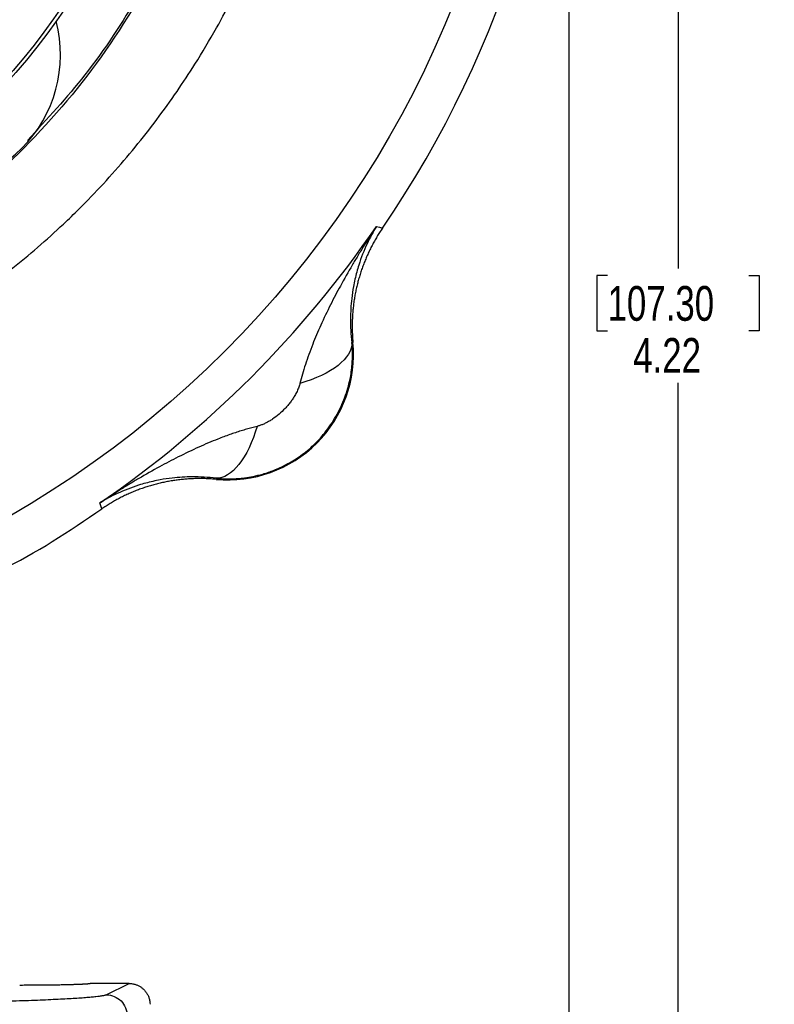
# Model space of a CAD drawing. Header units: inches. Extents: x 0.3 to 34.1, y 0.2 to 21.7.
# Tile 10 of 25: x 9.2 to 11.9, y 5.1 to 8.6. Entities that reach past the tile are written whole.
import ezdxf

# ---------------------------------------------------------------- set-up
doc = ezdxf.new("R2010")
doc.units = ezdxf.units.IN
doc.header["$MEASUREMENT"] = 0
doc.layers.add('SLD-0', color=7, linetype='Continuous', lineweight=25)
doc.styles.add('SLDTEXTSTYLE0', font='TXT', dxfattribs={"width": 0.75})
doc.dimstyles.new('SLDDIMSTYLE0', dxfattribs={"dimtxt": 0.125, "dimasz": 0.13, "dimexe": 0, "dimexo": 0.0625, "dimgap": 0.03125, "dimtad": 0, "dimtih": 1, "dimtoh": 1, "dimlfac": 0.8, "dimrnd": 1e-09, "dimzin": 12, "dimdsep": 46, "dimtxsty": 'SLDTEXTSTYLE0', "dimsah": 1, "dimcen": 0.09, "dimadec": 0, "dimazin": 3, "dimtfac": 1, "dimtofl": 0, "dimtmove": 0, "dimatfit": 3, "dimfxl": 1, "dimfrac": 2, "dimtolj": 1, "dimtzin": 12, "dimarcsym": 0})

# ---------------------------------------------------------------- blocks, each defined once
blk = doc.blocks.new('_D')
at = {"layer": 'SLD-0'}
for p, q in [((11.1947, 10.0045), (11.1947, 1.9964)), ((5.7822, 5.2482), (5.7822, 1.9964)), ((8.4988, 2.3015), (8.4607, 2.3015)), ((8.4607, 2.3015), (8.4607, 2.103)), ((9.0068, 2.3015), (9.0449, 2.3015)), ((9.0449, 2.3015), (9.0449, 2.103)), ((5.7822, 2.1214), (8.3511, 2.1214)), ((8.4607, 2.103), (8.4988, 2.103)), ((9.0449, 2.103), (9.0068, 2.103)), ((11.1947, 2.1214), (9.1545, 2.1214))]:
    blk.add_line(p, q, dxfattribs=at)
for points in [[(5.7822, 2.1214), (5.9122, 2.1014), (5.9122, 2.1414)], [(11.1947, 2.1214), (11.0647, 2.1414), (11.0647, 2.1014)]]:
    blk.add_solid(points, dxfattribs=at)
at = {"layer": 'SLD-0', "char_height": 0.125, "attachment_point": 1, "style": 'SLDTEXTSTYLE0'}
for s, insert in [('109.98', (8.4988, 2.2642)), ('4.33', (8.5912, 2.0771))]:
    blk.add_mtext(s, dxfattribs=dict(at, insert=insert))
blk = doc.blocks.new('_D_2')
at = {"layer": 'SLD-0'}
for p, q in [((5.7822, 5.2482), (5.7822, 2.4689)), ((9.6885, 4.7238), (9.6885, 2.4689)), ((7.7886, 2.7739), (7.7505, 2.7739)), ((7.7505, 2.7739), (7.7505, 2.5755)), ((8.2042, 2.7739), (8.2423, 2.7739)), ((8.2423, 2.7739), (8.2423, 2.5755)), ((5.7822, 2.5939), (7.6409, 2.5939)), ((9.6885, 2.5939), (8.3519, 2.5939)), ((7.7505, 2.5755), (7.7886, 2.5755)), ((8.2423, 2.5755), (8.2042, 2.5755))]:
    blk.add_line(p, q, dxfattribs=at)
for points in [[(5.7822, 2.5939), (5.9122, 2.5739), (5.9122, 2.6139)], [(9.6885, 2.5939), (9.5585, 2.6139), (9.5585, 2.5739)]]:
    blk.add_solid(points, dxfattribs=at)
at = {"layer": 'SLD-0', "char_height": 0.125, "attachment_point": 1, "style": 'SLDTEXTSTYLE0'}
for s, insert in [('79.38', (7.7886, 2.7366)), ('3.13', (7.8348, 2.5496))]:
    blk.add_mtext(s, dxfattribs=dict(at, insert=insert))
blk = doc.blocks.new('_D_5')
at = {"layer": 'SLD-0'}
for p, q in [((8.9088, 10.0545), (11.7134, 10.0545)), ((11.5884, 10.0545), (11.5884, 7.7388)), ((11.3344, 7.7134), (11.2963, 7.7134)), ((11.2963, 7.7134), (11.2963, 7.515)), ((11.8424, 7.7134), (11.8805, 7.7134)), ((11.8805, 7.7134), (11.8805, 7.515)), ((11.2963, 7.515), (11.3344, 7.515)), ((11.8805, 7.515), (11.8424, 7.515)), ((11.5884, 4.7738), (11.5884, 7.328)), ((9.6562, 4.7738), (11.7134, 4.7738))]:
    blk.add_line(p, q, dxfattribs=at)
for points in [[(11.5884, 10.0545), (11.5684, 9.9245), (11.6084, 9.9245)], [(11.5884, 4.7738), (11.6084, 4.9038), (11.5684, 4.9038)]]:
    blk.add_solid(points, dxfattribs=at)
at = {"layer": 'SLD-0', "char_height": 0.125, "attachment_point": 1, "style": 'SLDTEXTSTYLE0'}
for s, insert in [('107.30', (11.3344, 7.6761)), ('4.22', (11.4268, 7.4891))]:
    blk.add_mtext(s, dxfattribs=dict(at, insert=insert))

msp = doc.modelspace()

# ---------------------------------------------------------------- linework, layer by layer
at = {"color": 7, "linetype": 'Continuous', "lineweight": 25}
for p, q in [((10.5031, 7.8906), (10.5136, 7.8874)), ((10.5136, 7.8874), (10.5246, 7.8841)), ((10.4147, 7.4732), (10.4187, 7.4729)), ((9.9263, 6.9806), (9.9261, 6.9846)), ((9.5118, 6.8856), (9.5086, 6.8962)), ((9.5152, 6.8747), (9.5118, 6.8856)), ((9.4741, 5.1669), (9.4741, 5.1671)), ((9.6135, 5.1669), (9.4741, 5.1669)), ((9.5313, 5.1259), (9.6135, 5.1669))]:
    msp.add_line(p, q, dxfattribs=at)
for radius in [3.6954, 2.4613, 2.4488]:
    msp.add_circle((7.3447, 10.0545), radius, dxfattribs=at)
for centre, radius, start, end in [((7.3447, 10.0545), 3.85, 325.6839, 34.3161), ((8.8915, 8.5077), 0.475, 255.2521, 14.7479), ((7.3447, 10.0545), 3.8286, 304.4163, 325.5837), ((9.969, 7.4303), 0.4517, 264.581, 5.4189)]:
    msp.add_arc(centre, radius, start, end, dxfattribs=at)
for points, knots in [([(9.2454, 11.9113), (9.3172, 11.8337), (9.4678, 11.6709), (9.6535, 11.3873), (9.8084, 11.0751), (9.9204, 10.7447), (9.9885, 10.4026), (10.0113, 10.0545), (9.9885, 9.7065), (9.9204, 9.3644), (9.8084, 9.034), (9.6535, 8.7217), (9.4684, 8.4391), (9.3186, 8.277), (9.2475, 8.2002)], [0, 0, 0, 0, 0.077081, 0.161742, 0.246404, 0.331066, 0.415728, 0.500389, 0.585051, 0.669713, 0.754374, 0.839036, 0.923698, 1, 1, 1, 1]), ([(10.0119, 10.0545), (10.0119, 9.902), (9.9988, 9.7494), (9.9467, 9.4488), (9.9077, 9.3007), (9.805, 9.0134), (9.7413, 8.8742), (9.5911, 8.6086), (9.5046, 8.4823), (9.3112, 8.2462), (9.2044, 8.1366), (8.9736, 7.937), (8.8496, 7.8472), (8.5881, 7.69), (8.4506, 7.6226), (8.1661, 7.5124), (8.0191, 7.4695), (7.8695, 7.4395)], [0, 0, 0, 0, 0.125, 0.125, 0.25, 0.25, 0.375, 0.375, 0.5, 0.5, 0.625, 0.625, 0.75, 0.75, 0.875, 0.875, 1, 1, 1, 1]), ([(7.9277, 7.1498), (7.9389, 7.1521), (7.9616, 7.1568), (7.9959, 7.1643), (8.0306, 7.1724), (8.0658, 7.181), (8.1015, 7.1903), (8.1375, 7.2001), (8.1999, 7.218), (8.2916, 7.247), (8.4029, 7.2873), (8.5164, 7.3337), (8.6361, 7.3881), (8.7644, 7.454), (8.9201, 7.5442), (9.0946, 7.6606), (9.2546, 7.7874), (9.3662, 7.888), (9.426, 7.9459), (9.5149, 8.0356), (9.6373, 8.1728), (9.7619, 8.3389), (9.857, 8.4835), (9.947, 8.6345), (10.0449, 8.8277), (10.1112, 8.9912), (10.1448, 9.0865), (10.1585, 9.1267), (10.1811, 9.1971), (10.2083, 9.2922), (10.2373, 9.4113), (10.2583, 9.5153), (10.2738, 9.6091), (10.2832, 9.6769), (10.2905, 9.7388), (10.296, 9.795), (10.3007, 9.8539), (10.3043, 9.916), (10.3068, 9.9835), (10.3072, 10.0303), (10.3073, 10.0545)], [0, 0, 0, 0, 0.008476, 0.017102, 0.025875, 0.034792, 0.043851, 0.053047, 0.062379, 0.091696, 0.124038, 0.14968, 0.182159, 0.220994, 0.256089, 0.314839, 0.375648, 0.406487, 0.4257, 0.437072, 0.499661, 0.561213, 0.590061, 0.627342, 0.690859, 0.74965, 0.757378, 0.765418, 0.780995, 0.811903, 0.83836, 0.871442, 0.890183, 0.908501, 0.921949, 0.936148, 0.950185, 0.965501, 0.982098, 1, 1, 1, 1]), ([(10.5031, 7.8906), (10.4971, 7.8816), (10.4861, 7.8649), (10.4713, 7.8418), (10.4548, 7.8156), (10.4365, 7.7859), (10.4077, 7.7377), (10.3746, 7.6795), (10.3367, 7.6074), (10.3033, 7.5376), (10.2777, 7.4774), (10.2597, 7.43), (10.2474, 7.3941), (10.2367, 7.3596), (10.2309, 7.3368), (10.228, 7.3257)], [0, 0, 0, 0, 0.05204, 0.095877, 0.131511, 0.200819, 0.262906, 0.400576, 0.521414, 0.651572, 0.768729, 0.831202, 0.890559, 0.946818, 1, 1, 1, 1]), ([(10.5031, 7.8906), (10.4909, 7.8708), (10.4797, 7.85), (10.4581, 7.8039), (10.4481, 7.7782), (10.4344, 7.7349), (10.4298, 7.7179), (10.4239, 7.6918), (10.4221, 7.683), (10.4178, 7.6598), (10.4157, 7.6454), (10.4113, 7.6072), (10.4098, 7.5829), (10.4095, 7.5304), (10.4111, 7.502), (10.4147, 7.4732)], [-1.669903, -1.669903, -1.669903, -1.669903, -1.37767, -1.37767, -1.04369, -1.04369, -0.834952, -0.834952, -0.730583, -0.730583, -0.563592, -0.563592, -0.296408, -0.296408, 0, 0, 0, 0]), ([(10.5246, 7.8841), (10.5212, 7.8791), (10.5145, 7.8691), (10.505, 7.8537), (10.496, 7.8381), (10.4874, 7.8222), (10.4792, 7.8061), (10.4715, 7.7898), (10.4643, 7.7733), (10.4576, 7.7565), (10.4513, 7.7396), (10.4455, 7.7225), (10.4403, 7.7052), (10.4355, 7.6878), (10.4313, 7.6703), (10.4275, 7.6526), (10.4243, 7.6348), (10.4216, 7.617), (10.4194, 7.5991), (10.4177, 7.5811), (10.4166, 7.5631), (10.4159, 7.5451), (10.4158, 7.527), (10.4162, 7.509), (10.4171, 7.4909), (10.4181, 7.4789), (10.4187, 7.4729)], [0, 0, 0, 0, 0.041668, 0.083337, 0.125005, 0.166674, 0.208344, 0.250013, 0.291682, 0.33335, 0.375017, 0.416682, 0.458345, 0.500008, 0.541671, 0.583334, 0.624999, 0.666665, 0.708332, 0.749999, 0.791667, 0.833335, 0.875002, 0.916668, 0.958334, 1, 1, 1, 1]), ([(9.9698, 6.9823), (9.9745, 6.9824), (9.9859, 6.9824), (10.0056, 6.9835), (10.0307, 6.986), (10.0611, 6.9911), (10.0966, 6.9998), (10.1368, 7.0136), (10.1809, 7.0339), (10.2275, 7.0621), (10.2748, 7.0997), (10.3197, 7.1482), (10.3596, 7.2074), (10.39, 7.2726), (10.4084, 7.3361), (10.4161, 7.3893), (10.4173, 7.429), (10.4164, 7.4555), (10.4152, 7.4687), (10.4147, 7.4732)], [0, 0, 0, 0, 0.019315, 0.04585, 0.079731, 0.121054, 0.17, 0.22681, 0.291579, 0.364339, 0.445075, 0.533154, 0.6283, 0.73006, 0.821087, 0.893011, 0.946297, 0.981636, 1, 1, 1, 1]), ([(10.4147, 7.4732), (10.4155, 7.4458), (10.398, 7.4167), (10.3321, 7.3647), (10.2838, 7.3417), (10.228, 7.3257)], [0, 0, 0, 0, 0.5, 0.5, 1, 1, 1, 1]), ([(10.228, 7.3257), (10.2274, 7.3234), (10.2262, 7.3188), (10.2238, 7.3117), (10.2209, 7.3045), (10.2176, 7.2971), (10.2137, 7.2895), (10.2086, 7.2805), (10.202, 7.27), (10.1937, 7.2583), (10.1845, 7.2467), (10.1712, 7.2318), (10.1531, 7.2146), (10.1336, 7.1998), (10.1177, 7.1898), (10.1062, 7.1835), (10.0949, 7.1782), (10.0874, 7.1755), (10.0837, 7.1742)], [0, 0, 0, 0, 0.034106, 0.069301, 0.105715, 0.143465, 0.182656, 0.22338, 0.287438, 0.353577, 0.421831, 0.490334, 0.627608, 0.763106, 0.826478, 0.886876, 0.944602, 1, 1, 1, 1]), ([(10.0735, 7.1713), (10.0673, 7.1697), (10.0545, 7.1664), (10.0353, 7.161), (10.0157, 7.1551), (9.9955, 7.1485), (9.975, 7.1414), (9.954, 7.1338), (9.9168, 7.1194), (9.8617, 7.0959), (9.7919, 7.0625), (9.7198, 7.0246), (9.6615, 6.9916), (9.6133, 6.9628), (9.5799, 6.9422), (9.5446, 6.9198), (9.5217, 6.9047), (9.5086, 6.8962)], [0, 0, 0, 0, 0.030015, 0.061031, 0.093053, 0.126085, 0.160131, 0.195194, 0.231277, 0.34843, 0.47859, 0.599424, 0.737096, 0.79918, 0.868491, 0.925015, 1, 1, 1, 1]), ([(10.0735, 7.1713), (10.0575, 7.1156), (10.0117, 7.019), (9.9535, 6.9839), (9.9261, 6.9846)], [0, 0, 0, 0, 0.5, 0.9999998, 0.9999998, 0.9999998, 0.9999998]), ([(10.0837, 7.1742), (10.082, 7.1736), (10.0786, 7.1726), (10.0752, 7.1717), (10.0735, 7.1713)], [0, 0, 0, 0, 0.50893, 1, 1, 1, 1]), ([(9.9261, 6.9846), (9.8972, 6.9881), (9.8689, 6.9897), (9.8164, 6.9895), (9.7921, 6.988), (9.7539, 6.9836), (9.7394, 6.9814), (9.7163, 6.9772), (9.7075, 6.9754), (9.6814, 6.9694), (9.6643, 6.9648), (9.621, 6.9512), (9.5954, 6.9411), (9.5492, 6.9196), (9.5285, 6.9084), (9.5086, 6.8962)], [-0.001686, -0.001686, -0.001686, -0.001686, 0.294721, 0.294721, 0.561906, 0.561906, 0.728896, 0.728896, 0.833265, 0.833265, 1.042003, 1.042003, 1.375984, 1.375984, 1.668217, 1.668217, 1.668217, 1.668217]), ([(9.9263, 6.9806), (9.9203, 6.9811), (9.9083, 6.9822), (9.8903, 6.983), (9.8722, 6.9834), (9.8542, 6.9833), (9.8362, 6.9827), (9.8181, 6.9815), (9.8002, 6.9798), (9.7823, 6.9776), (9.7644, 6.9749), (9.7466, 6.9717), (9.729, 6.968), (9.7114, 6.9637), (9.694, 6.959), (9.6768, 6.9537), (9.6597, 6.9479), (9.6427, 6.9417), (9.626, 6.935), (9.6094, 6.9277), (9.5931, 6.9201), (9.577, 6.9119), (9.5611, 6.9033), (9.5455, 6.8942), (9.5302, 6.8847), (9.5202, 6.878), (9.5152, 6.8747)], [0, 0, 0, 0, 0.041666, 0.083332, 0.124998, 0.166665, 0.208333, 0.250001, 0.291668, 0.333335, 0.375001, 0.416666, 0.458329, 0.499992, 0.541655, 0.583318, 0.624984, 0.66665, 0.708318, 0.749987, 0.791656, 0.833326, 0.874995, 0.916663, 0.958332, 1, 1, 1, 1]), ([(9.9261, 6.9846), (9.9309, 6.9841), (9.9405, 6.9833), (9.9551, 6.9825), (9.9649, 6.9824), (9.9698, 6.9823)], [0, 0, 0, 0, 0.330677, 0.664007, 1, 1, 1, 1]), ([(9.1425, 6.6506), (9.1453, 6.6519), (9.2769, 6.7126), (9.3973, 6.7945), (9.5152, 6.8747)], [0, 0, 0, 0, 0.021248, 1, 1, 1, 1]), ([(9.4741, 5.1669), (9.474, 5.1668), (9.4739, 5.1666), (9.4732, 5.1663), (9.472, 5.166), (9.4704, 5.1658), (9.4684, 5.1655), (9.4661, 5.1653), (9.4634, 5.165), (9.4604, 5.1648), (9.4572, 5.1645), (9.4538, 5.1643), (9.4501, 5.1641), (9.4463, 5.1639), (9.4424, 5.1637), (9.4383, 5.1635), (9.4341, 5.1633), (9.4298, 5.1632), (9.4255, 5.163), (9.4212, 5.1628), (9.4168, 5.1627), (9.4125, 5.1626), (9.4081, 5.1624), (9.4039, 5.1623), (9.3956, 5.1621), (9.3827, 5.1618), (9.3643, 5.1614), (9.345, 5.1611), (9.325, 5.1608), (9.3044, 5.1606), (9.2834, 5.1605), (9.2622, 5.1603), (9.2409, 5.1603), (9.2268, 5.1602), (9.2197, 5.1602)], [0, 0, 0, 0, 0.028383, 0.056162, 0.083338, 0.109911, 0.13588, 0.161245, 0.186007, 0.210165, 0.23372, 0.256672, 0.27902, 0.300764, 0.321905, 0.342443, 0.362377, 0.381707, 0.400434, 0.418557, 0.436077, 0.452993, 0.469306, 0.485015, 0.500121, 0.558359, 0.615922, 0.672811, 0.729027, 0.784568, 0.839436, 0.89363, 0.947152, 1, 1, 1, 1]), ([(9.6135, 5.1669), (9.6154, 5.1669), (9.6193, 5.1668), (9.6251, 5.1661), (9.6307, 5.165), (9.6361, 5.1635), (9.6412, 5.1617), (9.6461, 5.1595), (9.6508, 5.1571), (9.6551, 5.1543), (9.6592, 5.1514), (9.663, 5.1483), (9.6682, 5.1434), (9.6743, 5.1363), (9.6805, 5.1262), (9.685, 5.1153), (9.6879, 5.1038), (9.6883, 5.0959), (9.6885, 5.092)], [0, 0, 0, 0, 0.05025, 0.099547, 0.147891, 0.195281, 0.241719, 0.287205, 0.33174, 0.375322, 0.417954, 0.459636, 0.500367, 0.599545, 0.699088, 0.799007, 0.899308, 1, 1, 1, 1]), ([(9.5313, 5.1259), (9.5309, 5.1257), (9.5298, 5.1252), (9.5275, 5.1244), (9.5238, 5.1235), (9.5173, 5.1221), (9.5077, 5.1206), (9.4935, 5.1189), (9.4801, 5.1175), (9.4668, 5.1164), (9.4454, 5.1146), (9.4067, 5.112), (9.3423, 5.1087), (9.2641, 5.1054), (9.1864, 5.1028), (9.1199, 5.1009), (9.0672, 5.0996), (9.0153, 5.0983), (8.9629, 5.0972), (8.9036, 5.0961), (8.8223, 5.0946), (8.7109, 5.093), (8.5796, 5.0915), (8.4676, 5.0905), (8.3774, 5.0899), (8.3153, 5.0896), (8.2488, 5.0893), (8.1898, 5.0891), (8.1327, 5.089), (8.0887, 5.089), (8.0599, 5.089), (8.0459, 5.0889)], [0, 0, 0, 0, 0.010703, 0.0239884, 0.0399107, 0.0585563, 0.0922455, 0.1170913, 0.1480404, 0.163485, 0.1789203, 0.2407177, 0.3049196, 0.3691079, 0.4345679, 0.4725966, 0.5000461, 0.5328292, 0.5655276, 0.5898699, 0.6309936, 0.695603, 0.7593592, 0.8211515, 0.8520174, 0.8829486, 0.9052469, 0.9414701, 0.9618148, 0.9813495, 1, 1, 1, 1]), ([(9.5313, 5.1259), (9.5509, 5.1258), (9.5899, 5.1096), (9.6062, 5.0705), (9.6062, 5.0509)], [-0.9996985, -0.9996985, -0.9996985, -0.9996985, -0.5, 0, 0, 0, 0])]:
    msp.add_open_spline(points, degree=3, knots=knots, dxfattribs=at)

# ---------------------------------------------------------------- dimensions: what is measured, and where the dimension line sits
at = {"layer": 'SLD-0'}
for base, p1, p2, picture, middle in [((5.7822, 2.1214), (11.1947, 10.0545), (5.7822, 5.2982), '_D', (8.7528, 2.1214)), ((9.6884626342, 2.5938651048), (5.7822126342, 5.2981613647), (9.6884626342, 4.7737863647), '_D_2', (7.996415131, 2.5938651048))]:
    dim = msp.add_linear_dim(base=base, p1=p1, p2=p2, dimstyle='SLDDIMSTYLE0', dxfattribs=at)
    dim.commit()
    dim.dimension.update_dxf_attribs({"geometry": picture, "text_midpoint": middle, "dimtype": 160})
dim = msp.add_linear_dim(base=(11.5884, 4.7738), p1=(8.8588, 10.0545), p2=(9.6062, 4.7738), angle=90, dimstyle='SLDDIMSTYLE0', dxfattribs=at)
dim.commit()
dim.dimension.update_dxf_attribs({"geometry": '_D_5', "text_midpoint": (11.5884, 7.5334), "dimtype": 160})

doc.saveas('drawing.dxf')
